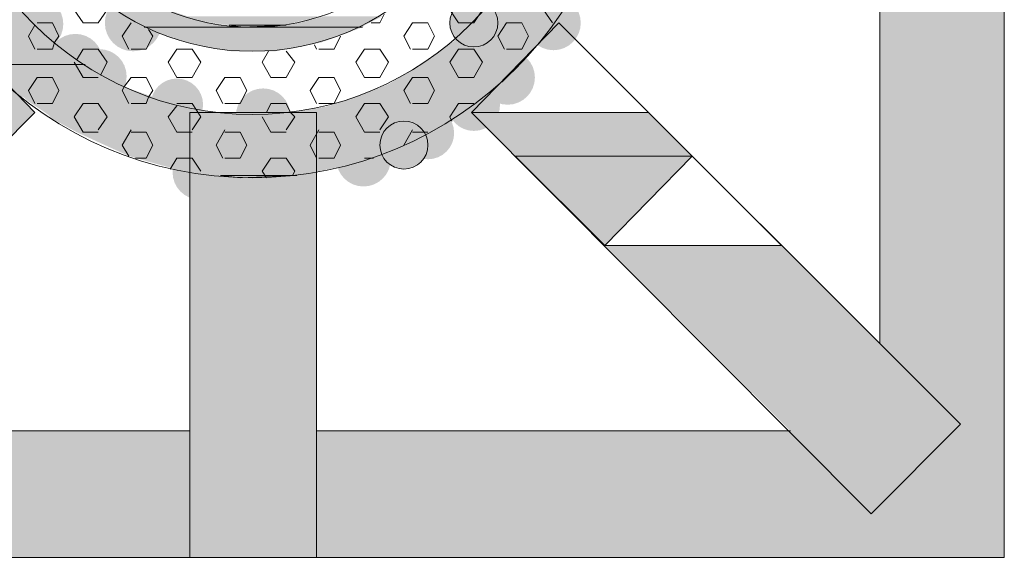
# Model space of a CAD drawing. Extents: x 3940905 to 4145695, y 925352 to 1109797.
# Tile 113 of 256: x 3951679 to 3951908, y 1099353 to 1099479. Entities that reach past the tile are written whole.
import ezdxf

# ---------------------------------------------------------------- set-up
doc = ezdxf.new("R2010")
doc.units = 0
doc.header["$LTSCALE"] = 750
doc.header["$MEASUREMENT"] = 0
doc.layers.add('CKD Equipments', color=252, linetype='CONTINUOUS', lineweight=0)

msp = doc.modelspace()

# ---------------------------------------------------------------- hatches: boundary and pattern name
at = {"layer": 'CKD Equipments', "true_color": 0xffffff}
h = msp.add_hatch(color=7, dxfattribs=at)
h.paths.add_polyline_path([(3951879.19, 1099403.03), (3951908.19, 1099513.95), (3951879.19, 1099513.95)])
h.paths.add_polyline_path([(3951908.19, 1099403.03), (3951879.19, 1099403.03), (3951908.19, 1099513.95)])
at = {"layer": 'CKD Equipments', "true_color": 0x808080}
h = msp.add_hatch(color=8, dxfattribs=at)
h.paths.add_polyline_path([(3951681.77, 1099478.33), (3951658.87, 1099483.93), (3951676.17, 1099483.93)])
h.paths.add_polyline_path([(3951662.43, 1099478.33), (3951681.77, 1099478.33), (3951658.87, 1099483.93)])
h = msp.add_hatch(color=8, dxfattribs=at)
edge = h.paths.add_edge_path(flags=16)
edge.add_arc((3951682.53, 1099477.57), 6.35, 0, 360)
h = msp.add_hatch(color=8, dxfattribs=at)
edge = h.paths.add_edge_path(flags=16)
edge.add_arc((3951705.17, 1099477.82), 6.61, 0, 360)
h = msp.add_hatch(color=8, dxfattribs=at)
edge = h.paths.add_edge_path(flags=16)
edge.add_arc((3951784.55, 1099477.82), 5.6, 0, 360)
h = msp.add_hatch(color=8, dxfattribs=at)
h.paths.add_polyline_path([(3951801.34, 1099475.28), (3951790.14, 1099483.93), (3951807.44, 1099483.93)])
h.paths.add_polyline_path([(3951782, 1099475.28), (3951801.34, 1099475.28), (3951790.14, 1099483.93)])
h = msp.add_hatch(color=8, dxfattribs=at)
edge = h.paths.add_edge_path(flags=16)
edge.add_arc((3951803.12, 1099477.82), 6.36, 0, 360)
h = msp.add_hatch(color=8, dxfattribs=at)
h.paths.add_polyline_path([(3951720.94, 1099478.33), (3951700.59, 1099481.38), (3951711.79, 1099481.38)])
h.paths.add_polyline_path([(3951705.68, 1099478.33), (3951720.94, 1099478.33), (3951700.59, 1099481.38)])
h = msp.add_hatch(color=8, dxfattribs=at)
h.paths.add_polyline_path([(3951744.35, 1099478.33), (3951716.87, 1099479.35), (3951749.95, 1099479.35)])
h.paths.add_polyline_path([(3951720.94, 1099478.33), (3951744.35, 1099478.33), (3951716.87, 1099479.35)])
h = msp.add_hatch(color=8, dxfattribs=at)
h.paths.add_polyline_path([(3951759.11, 1099477.31), (3951749.95, 1099479.35), (3951763.18, 1099479.35)])
h.paths.add_polyline_path([(3951740.79, 1099477.31), (3951759.11, 1099477.31), (3951749.95, 1099479.35)])
at = {"layer": 'CKD Equipments', "true_color": 0xff0000}
h = msp.add_hatch(color=1, dxfattribs=at)
h.paths.add_polyline_path([(3951682.28, 1099456.96), (3951641.06, 1099456.96), (3951661.92, 1099477.82)])
h.paths.add_polyline_path([(3951630.89, 1099446.78), (3951682.28, 1099456.96), (3951641.06, 1099456.96)])
h.paths.add_polyline_path([(3951672.1, 1099446.78), (3951630.89, 1099446.78), (3951682.28, 1099456.96)])
at = {"layer": 'CKD Equipments', "true_color": 0x808080}
h = msp.add_hatch(color=8, dxfattribs=at)
h.paths.add_polyline_path([(3951684.31, 1099475.28), (3951662.43, 1099478.33), (3951681.77, 1099478.33)])
h.paths.add_polyline_path([(3951664.98, 1099475.28), (3951684.31, 1099475.28), (3951662.43, 1099478.33)])
h = msp.add_hatch(color=8, dxfattribs=at)
h.paths.add_polyline_path([(3951730.1, 1099476.8), (3951705.68, 1099478.33), (3951720.94, 1099478.33)])
h.paths.add_polyline_path([(3951707.72, 1099476.8), (3951730.1, 1099476.8), (3951705.68, 1099478.33)])
h = msp.add_hatch(color=8, dxfattribs=at)
h.paths.add_polyline_path([(3951748.93, 1099473.24), (3951707.72, 1099476.8), (3951758.6, 1099476.8)])
h.paths.add_polyline_path([(3951717.38, 1099473.24), (3951748.93, 1099473.24), (3951707.72, 1099476.8)])
h = msp.add_hatch(color=8, dxfattribs=at)
h.paths.add_polyline_path([(3951740.79, 1099477.31), (3951720.94, 1099478.33), (3951744.35, 1099478.33)])
h.paths.add_polyline_path([(3951727.56, 1099477.31), (3951740.79, 1099477.31), (3951720.94, 1099478.33)])
h = msp.add_hatch(color=8, dxfattribs=at)
h.paths.add_polyline_path([(3951758.6, 1099476.8), (3951740.79, 1099477.31), (3951759.11, 1099477.31)])
h.paths.add_polyline_path([(3951733.16, 1099476.8), (3951758.6, 1099476.8), (3951740.79, 1099477.31)])
h = msp.add_hatch(color=8, dxfattribs=at)
h.paths.add_polyline_path([(3951693.47, 1099468.15), (3951664.98, 1099475.28), (3951684.31, 1099475.28)])
h.paths.add_polyline_path([(3951670.57, 1099468.15), (3951693.47, 1099468.15), (3951664.98, 1099475.28)])
h = msp.add_hatch(color=8, dxfattribs=at)
edge = h.paths.add_edge_path(flags=16)
edge.add_arc((3951691.69, 1099468.92), 6.35, 0, 360)
h = msp.add_hatch(color=8, dxfattribs=at)
h.paths.add_polyline_path([(3951799.81, 1099473.24), (3951782, 1099475.28), (3951801.34, 1099475.28)])
h.paths.add_polyline_path([(3951779.46, 1099473.24), (3951799.81, 1099473.24), (3951782, 1099475.28)])
h = msp.add_hatch(color=8, dxfattribs=at)
edge = h.paths.add_edge_path(flags=16)
edge.add_arc((3951674.64, 1099465.1), 6.61, 0, 360)
h = msp.add_hatch(color=8, dxfattribs=at)
edge = h.paths.add_edge_path(flags=16)
edge.add_arc((3951697.29, 1099465.36), 6.35, 0, 360)
h = msp.add_hatch(color=8, dxfattribs=at)
h.paths.add_polyline_path([(3951738.24, 1099471.21), (3951717.38, 1099473.24), (3951748.93, 1099473.24)])
h.paths.add_polyline_path([(3951728.07, 1099471.21), (3951738.24, 1099471.21), (3951717.38, 1099473.24)])
h = msp.add_hatch(color=8, dxfattribs=at)
h.paths.add_polyline_path([(3951795.23, 1099468.15), (3951779.46, 1099473.24), (3951799.81, 1099473.24)])
h.paths.add_polyline_path([(3951772.33, 1099468.15), (3951795.23, 1099468.15), (3951779.46, 1099473.24)])
h = msp.add_hatch(color=8, dxfattribs=at)
edge = h.paths.add_edge_path(flags=16)
edge.add_arc((3951792.43, 1099465.1), 6.36, 0, 360)
h = msp.add_hatch(color=8, dxfattribs=at)
h.paths.add_polyline_path([(3951704.15, 1099462.56), (3951671.08, 1099468.15), (3951693.98, 1099468.15)])
h.paths.add_polyline_path([(3951677.19, 1099462.56), (3951704.15, 1099462.56), (3951671.08, 1099468.15)])
h = msp.add_hatch(color=8, dxfattribs=at)
h.paths.add_polyline_path([(3951790.65, 1099463.57), (3951772.33, 1099468.15), (3951795.23, 1099468.15)])
h.paths.add_polyline_path([(3951764.7, 1099463.57), (3951790.65, 1099463.57), (3951772.33, 1099468.15)])
h = msp.add_hatch(color=8, dxfattribs=at)
edge = h.paths.add_edge_path(flags=16)
edge.add_arc((3951715.35, 1099458.74), 6.11, 0, 360)
h = msp.add_hatch(color=8, dxfattribs=at)
edge = h.paths.add_edge_path(flags=16)
edge.add_arc((3951784.55, 1099458.74), 6.11, 0, 360)
h = msp.add_hatch(color=8, dxfattribs=at)
h.paths.add_polyline_path([(3951712.8, 1099459.5), (3951677.19, 1099462.56), (3951704.15, 1099462.56)])
h.paths.add_polyline_path([(3951680.75, 1099459.5), (3951712.8, 1099459.5), (3951677.19, 1099462.56)])
h = msp.add_hatch(color=8, dxfattribs=at)
edge = h.paths.add_edge_path(flags=16)
edge.add_arc((3951735.45, 1099456.2), 6.35, 0, 360)
h = msp.add_hatch(color=8, dxfattribs=at)
h.paths.add_polyline_path([(3951784.04, 1099458.49), (3951762.16, 1099462.56), (3951789.13, 1099462.56)])
h.paths.add_polyline_path([(3951750.96, 1099458.49), (3951784.04, 1099458.49), (3951762.16, 1099462.56)])
h = msp.add_hatch(color=8, dxfattribs=at)
h.paths.add_polyline_path([(3951789.13, 1099462.56), (3951764.7, 1099463.57), (3951790.65, 1099463.57)])
h.paths.add_polyline_path([(3951762.16, 1099462.56), (3951789.13, 1099462.56), (3951764.7, 1099463.57)])
h = msp.add_hatch(color=8, dxfattribs=at)
h.paths.add_polyline_path([(3951715.35, 1099458.49), (3951680.75, 1099459.5), (3951712.8, 1099459.5)])
h.paths.add_polyline_path([(3951682.28, 1099458.49), (3951715.35, 1099458.49), (3951680.75, 1099459.5)])
h = msp.add_hatch(color=8, dxfattribs=at)
h.paths.add_polyline_path([(3951727.05, 1099456.45), (3951682.28, 1099458.49), (3951715.35, 1099458.49)])
h.paths.add_polyline_path([(3951685.33, 1099456.45), (3951727.05, 1099456.45), (3951682.28, 1099458.49)])
h = msp.add_hatch(color=8, dxfattribs=at)
h.paths.add_polyline_path([(3951781.49, 1099456.45), (3951750.96, 1099458.49), (3951784.04, 1099458.49)])
h.paths.add_polyline_path([(3951739.26, 1099456.45), (3951781.49, 1099456.45), (3951750.96, 1099458.49)])
h = msp.add_hatch(color=8, dxfattribs=at)
edge = h.paths.add_edge_path(flags=16)
edge.add_arc((3951773.86, 1099452.13), 6.11, 0, 360)
h = msp.add_hatch(color=8, dxfattribs=at)
h.paths.add_polyline_path([(3951780.48, 1099455.43), (3951685.33, 1099456.45), (3951781.49, 1099456.45)])
h.paths.add_polyline_path([(3951686.35, 1099455.43), (3951780.48, 1099455.43), (3951685.33, 1099456.45)])
h = msp.add_hatch(color=8, dxfattribs=at)
h.paths.add_polyline_path([(3951773.86, 1099452.38), (3951686.35, 1099455.43), (3951780.48, 1099455.43)])
h.paths.add_polyline_path([(3951691.94, 1099452.38), (3951773.86, 1099452.38), (3951686.35, 1099455.43)])
at = {"layer": 'CKD Equipments', "true_color": 0xff0000}
h = msp.add_hatch(color=1, dxfattribs=at)
h.paths.add_polyline_path([(3951718.4, 1099405.06), (3951747.91, 1099456.96), (3951718.4, 1099456.96)])
h.paths.add_polyline_path([(3951747.91, 1099405.06), (3951718.4, 1099405.06), (3951747.91, 1099456.96)])
h = msp.add_hatch(color=1, dxfattribs=at)
h.paths.add_polyline_path([(3951794.21, 1099446.78), (3951825.25, 1099456.96), (3951784.04, 1099456.96)])
h.paths.add_polyline_path([(3951835.43, 1099446.78), (3951794.21, 1099446.78), (3951825.25, 1099456.96)])
at = {"layer": 'CKD Equipments', "true_color": 0x808080}
h = msp.add_hatch(color=8, dxfattribs=at)
edge = h.paths.add_edge_path(flags=16)
edge.add_arc((3951768.26, 1099449.33), 5.6, 0, 360)
h = msp.add_hatch(color=8, dxfattribs=at)
h.paths.add_polyline_path([(3951768.77, 1099449.33), (3951691.94, 1099452.38), (3951773.86, 1099452.38)])
h.paths.add_polyline_path([(3951698.56, 1099449.33), (3951768.77, 1099449.33), (3951691.94, 1099452.38)])
h = msp.add_hatch(color=8, dxfattribs=at)
edge = h.paths.add_edge_path(flags=16)
edge.add_arc((3951758.85, 1099446.02), 6.35, 0, 360)
h = msp.add_hatch(color=8, dxfattribs=at)
h.paths.add_polyline_path([(3951761.65, 1099446.78), (3951698.56, 1099449.33), (3951768.77, 1099449.33)])
h.paths.add_polyline_path([(3951704.15, 1099446.78), (3951761.65, 1099446.78), (3951698.56, 1099449.33)])
h = msp.add_hatch(color=8, dxfattribs=at)
edge = h.paths.add_edge_path(flags=16)
edge.add_arc((3951720.69, 1099442.97), 6.35, 0, 360)
h = msp.add_hatch(color=8, dxfattribs=at)
h.paths.add_polyline_path([(3951756.05, 1099444.75), (3951704.15, 1099446.78), (3951761.65, 1099446.78)])
h.paths.add_polyline_path([(3951711.28, 1099444.75), (3951756.05, 1099444.75), (3951704.15, 1099446.78)])
h = msp.add_hatch(color=8, dxfattribs=at)
h.paths.add_polyline_path([(3951748.42, 1099443.22), (3951711.28, 1099444.75), (3951756.05, 1099444.75)])
h.paths.add_polyline_path([(3951716.87, 1099443.22), (3951748.42, 1099443.22), (3951711.28, 1099444.75)])
h = msp.add_hatch(color=8, dxfattribs=at)
h.paths.add_polyline_path([(3951743.33, 1099442.2), (3951716.87, 1099443.22), (3951748.42, 1099443.22)])
h.paths.add_polyline_path([(3951725.52, 1099442.2), (3951743.33, 1099442.2), (3951716.87, 1099443.22)])
h = msp.add_hatch(color=8, dxfattribs=at)
h.paths.add_polyline_path([(3951856.8, 1099384.2), (3951856.29, 1099425.92), (3951815.08, 1099425.92)])
h.paths.add_polyline_path([(3951898.01, 1099384.2), (3951856.8, 1099384.2), (3951856.29, 1099425.92)])
h = msp.add_hatch(color=8, dxfattribs=at)
h.paths.add_polyline_path([(3951718.4, 1099353.16), (3951747.91, 1099405.06), (3951718.4, 1099405.06)])
h.paths.add_polyline_path([(3951747.91, 1099353.16), (3951718.4, 1099353.16), (3951747.91, 1099405.06)])
at = {"layer": 'CKD Equipments', "true_color": 0xffffff}
h = msp.add_hatch(color=7, dxfattribs=at)
h.paths.add_polyline_path([(3951898.01, 1099384.2), (3951908.19, 1099403.03), (3951879.19, 1099403.03)])
h.paths.add_polyline_path([(3951908.19, 1099384.2), (3951898.01, 1099384.2), (3951908.19, 1099403.03)])
h = msp.add_hatch(color=7, dxfattribs=at)
h.paths.add_polyline_path([(3951589.16, 1099363.34), (3951718.4, 1099382.67), (3951607.99, 1099382.67)])
h.paths.add_polyline_path([(3951718.4, 1099363.34), (3951589.16, 1099363.34), (3951718.4, 1099382.67)])
h = msp.add_hatch(color=7, dxfattribs=at)
h.paths.add_polyline_path([(3951747.91, 1099363.34), (3951858.32, 1099382.67), (3951747.91, 1099382.67)])
h.paths.add_polyline_path([(3951877.15, 1099363.34), (3951747.91, 1099363.34), (3951858.32, 1099382.67)])
at = {"layer": 'CKD Equipments', "true_color": 0x808080}
h = msp.add_hatch(color=8, dxfattribs=at)
h.paths.add_polyline_path([(3951877.15, 1099363.34), (3951898.01, 1099384.2), (3951856.8, 1099384.2)])
h.paths.add_polyline_path([(3951898.01, 1099384.2), (3951877.15, 1099363.34)], flags=16)
at = {"layer": 'CKD Equipments', "true_color": 0xffffff}
h = msp.add_hatch(color=7, dxfattribs=at)
h.paths.add_polyline_path([(3951877.15, 1099363.34), (3951908.19, 1099382.67), (3951896.49, 1099382.67)])
h.paths.add_polyline_path([(3951908.19, 1099363.34), (3951877.15, 1099363.34), (3951908.19, 1099382.67)])
h = msp.add_hatch(color=7, dxfattribs=at)
h.paths.add_polyline_path([(3951896.49, 1099382.67), (3951908.19, 1099384.2), (3951898.01, 1099384.2)])
h.paths.add_polyline_path([(3951908.19, 1099382.67), (3951896.49, 1099382.67), (3951908.19, 1099384.2)])
h = msp.add_hatch(color=7, dxfattribs=at)
h.paths.add_polyline_path([(3951558.12, 1099353.16), (3951718.4, 1099363.34), (3951558.12, 1099363.34)])
h.paths.add_polyline_path([(3951718.4, 1099353.16), (3951558.12, 1099353.16), (3951718.4, 1099363.34)])
h = msp.add_hatch(color=7, dxfattribs=at)
h.paths.add_polyline_path([(3951747.91, 1099353.16), (3951908.19, 1099363.34), (3951747.91, 1099363.34)])
h.paths.add_polyline_path([(3951908.19, 1099353.16), (3951747.91, 1099353.16), (3951908.19, 1099363.34)])

# ---------------------------------------------------------------- linework, layer by layer
at = {"layer": 'CKD Equipments', "color": 8, "true_color": 0x808080}
for p, q in [((3951908.19, 1099703.23), (3951908.19, 1099353.16)), ((3951879.19, 1099513.95), (3951879.19, 1099403.03)), ((3951691.43, 1099480.87), (3951693.47, 1099477.82)), ((3951699.07, 1099480.87), (3951697.03, 1099477.82)), ((3951778.95, 1099480.87), (3951780.98, 1099477.82)), ((3951786.58, 1099480.87), (3951784.55, 1099477.82)), ((3951800.83, 1099480.87), (3951802.86, 1099477.82)), ((3951763.69, 1099479.86), (3951762.67, 1099477.82)), ((3951682.28, 1099456.96), (3951661.92, 1099477.82)), ((3951682.28, 1099477.31), (3951680.75, 1099474.77)), ((3951686.35, 1099477.82), (3951682.78, 1099477.82)), ((3951686.35, 1099477.82), (3951687.87, 1099474.77)), ((3951697.03, 1099477.82), (3951693.47, 1099477.82)), ((3951704.66, 1099477.82), (3951702.63, 1099474.77)), ((3951707.72, 1099476.8), (3951730.61, 1099476.8)), ((3951730.61, 1099476.8), (3951707.72, 1099476.8)), ((3951707.72, 1099476.8), (3951707.72, 1099476.8)), ((3951730.61, 1099476.8), (3951707.72, 1099476.8)), ((3951707.72, 1099476.8), (3951730.1, 1099476.8)), ((3951708.73, 1099476.29), (3951709.75, 1099474.77)), ((3951730.61, 1099476.8), (3951727.56, 1099477.31)), ((3951727.56, 1099477.31), (3951740.79, 1099477.31)), ((3951730.1, 1099476.8), (3951730.61, 1099476.8)), ((3951740.79, 1099477.31), (3951730.61, 1099476.8)), ((3951730.61, 1099476.8), (3951730.61, 1099476.8)), ((3951758.6, 1099476.8), (3951730.61, 1099476.8)), ((3951730.61, 1099476.8), (3951733.16, 1099476.8)), ((3951733.16, 1099476.8), (3951733.16, 1099476.8)), ((3951733.16, 1099476.8), (3951758.6, 1099476.8)), ((3951758.6, 1099476.8), (3951733.16, 1099476.8)), ((3951733.16, 1099476.8), (3951758.6, 1099476.8)), ((3951733.16, 1099476.8), (3951733.16, 1099476.8)), ((3951762.67, 1099477.82), (3951760.63, 1099477.82)), ((3951770.3, 1099477.82), (3951768.26, 1099474.77)), ((3951773.86, 1099477.82), (3951770.3, 1099477.82)), ((3951773.86, 1099477.82), (3951775.39, 1099474.77)), ((3951784.55, 1099477.82), (3951780.98, 1099477.82)), ((3951784.04, 1099456.96), (3951804.39, 1099477.82)), ((3951792.18, 1099477.82), (3951790.14, 1099474.77)), ((3951795.74, 1099477.82), (3951792.18, 1099477.82)), ((3951795.74, 1099477.82), (3951797.27, 1099474.77)), ((3951804.39, 1099477.82), (3951898.01, 1099384.2)), ((3951680.75, 1099474.77), (3951682.28, 1099471.72)), ((3951687.87, 1099474.77), (3951686.85, 1099473.24)), ((3951702.63, 1099474.77), (3951704.15, 1099471.72)), ((3951709.75, 1099474.77), (3951708.22, 1099471.72)), ((3951753.51, 1099474.77), (3951751.98, 1099471.72)), ((3951768.26, 1099474.77), (3951769.79, 1099471.72)), ((3951775.39, 1099474.77), (3951773.86, 1099471.72)), ((3951790.14, 1099474.77), (3951791.67, 1099471.72)), ((3951797.27, 1099474.77), (3951795.74, 1099471.72)), ((3951686.35, 1099471.72), (3951682.78, 1099471.72)), ((3951686.85, 1099473.24), (3951686.35, 1099471.72)), ((3951693.47, 1099471.72), (3951691.94, 1099469.17)), ((3951697.03, 1099471.72), (3951693.47, 1099471.72)), ((3951697.03, 1099471.72), (3951699.07, 1099468.66)), ((3951708.22, 1099471.72), (3951704.66, 1099471.72)), ((3951715.35, 1099471.72), (3951713.31, 1099468.66)), ((3951718.91, 1099471.72), (3951715.35, 1099471.72)), ((3951718.91, 1099471.72), (3951720.94, 1099468.66)), ((3951747.4, 1099472.73), (3951747.91, 1099471.72)), ((3951751.98, 1099471.72), (3951748.42, 1099471.72)), ((3951759.11, 1099471.72), (3951757.07, 1099468.66)), ((3951762.67, 1099471.72), (3951759.11, 1099471.72)), ((3951762.67, 1099471.72), (3951764.7, 1099468.66)), ((3951773.86, 1099471.72), (3951770.3, 1099471.72)), ((3951780.98, 1099471.72), (3951778.95, 1099468.66)), ((3951784.55, 1099471.72), (3951780.98, 1099471.72)), ((3951784.55, 1099471.72), (3951786.58, 1099468.66)), ((3951795.74, 1099471.72), (3951792.18, 1099471.72)), ((3951736.72, 1099471.21), (3951735.19, 1099468.66)), ((3951740.79, 1099471.21), (3951742.82, 1099468.66)), ((3951693.98, 1099468.15), (3951670.57, 1099468.15)), ((3951693.98, 1099468.15), (3951670.57, 1099468.15)), ((3951670.57, 1099468.15), (3951693.47, 1099468.15)), ((3951671.08, 1099468.15), (3951693.98, 1099468.15)), ((3951691.43, 1099468.66), (3951693.47, 1099465.1)), ((3951693.47, 1099468.15), (3951693.98, 1099468.15)), ((3951693.98, 1099468.15), (3951693.98, 1099468.15)), ((3951699.07, 1099468.66), (3951697.54, 1099465.61)), ((3951713.31, 1099468.66), (3951715.35, 1099465.1)), ((3951720.94, 1099468.66), (3951718.91, 1099465.1)), ((3951735.19, 1099468.66), (3951737.23, 1099465.1)), ((3951742.82, 1099468.66), (3951740.79, 1099465.1)), ((3951757.07, 1099468.66), (3951759.11, 1099465.1)), ((3951764.7, 1099468.66), (3951762.67, 1099465.1)), ((3951778.95, 1099468.66), (3951780.98, 1099465.1)), ((3951786.58, 1099468.66), (3951784.55, 1099465.1)), ((3951682.78, 1099465.1), (3951680.75, 1099462.05)), ((3951686.35, 1099465.1), (3951682.78, 1099465.1)), ((3951686.35, 1099465.1), (3951687.87, 1099462.05)), ((3951697.03, 1099465.1), (3951693.47, 1099465.1)), ((3951704.66, 1099465.1), (3951703.14, 1099463.07)), ((3951708.22, 1099465.1), (3951704.66, 1099465.1)), ((3951708.22, 1099465.1), (3951709.75, 1099462.05)), ((3951718.91, 1099465.1), (3951715.35, 1099465.1)), ((3951726.54, 1099465.1), (3951724.51, 1099462.05)), ((3951730.1, 1099465.1), (3951726.54, 1099465.1)), ((3951730.1, 1099465.1), (3951731.63, 1099462.05)), ((3951740.79, 1099465.1), (3951737.23, 1099465.1)), ((3951748.42, 1099465.1), (3951746.39, 1099462.05)), ((3951751.98, 1099465.1), (3951748.42, 1099465.1)), ((3951751.98, 1099465.1), (3951753.51, 1099462.05)), ((3951762.67, 1099465.1), (3951759.11, 1099465.1)), ((3951770.3, 1099465.1), (3951768.26, 1099462.05)), ((3951773.86, 1099465.1), (3951770.3, 1099465.1)), ((3951773.86, 1099465.1), (3951775.39, 1099462.05)), ((3951784.55, 1099465.1), (3951780.98, 1099465.1)), ((3951792.18, 1099465.1), (3951791.16, 1099464.08)), ((3951703.14, 1099463.07), (3951702.63, 1099462.05)), ((3951680.75, 1099462.05), (3951682.28, 1099459)), ((3951687.87, 1099462.05), (3951686.35, 1099459)), ((3951702.63, 1099462.05), (3951704.15, 1099459)), ((3951708.73, 1099460.52), (3951708.22, 1099459)), ((3951709.75, 1099462.05), (3951708.73, 1099460.52)), ((3951724.51, 1099462.05), (3951726.03, 1099459)), ((3951731.63, 1099462.05), (3951730.1, 1099459)), ((3951746.39, 1099462.05), (3951747.91, 1099459)), ((3951753.51, 1099462.05), (3951751.98, 1099459)), ((3951768.26, 1099462.05), (3951769.79, 1099459)), ((3951775.39, 1099462.05), (3951773.86, 1099459)), ((3951686.35, 1099459), (3951682.78, 1099459)), ((3951693.47, 1099459), (3951691.43, 1099455.94)), ((3951697.03, 1099459), (3951693.47, 1099459)), ((3951697.03, 1099459), (3951699.07, 1099455.94)), ((3951708.22, 1099459), (3951704.66, 1099459)), ((3951715.35, 1099458.49), (3951713.31, 1099455.94)), ((3951718.91, 1099459), (3951715.35, 1099459)), ((3951718.91, 1099459), (3951719.93, 1099457.47)), ((3951730.1, 1099459), (3951726.54, 1099459)), ((3951737.23, 1099459), (3951736.21, 1099456.96)), ((3951740.79, 1099459), (3951737.23, 1099459)), ((3951740.79, 1099459), (3951741.81, 1099456.96)), ((3951751.98, 1099459), (3951748.42, 1099459)), ((3951759.11, 1099459), (3951757.07, 1099455.94)), ((3951762.67, 1099459), (3951759.11, 1099459)), ((3951762.67, 1099459), (3951764.7, 1099455.94)), ((3951773.86, 1099459), (3951770.3, 1099459)), ((3951780.98, 1099459), (3951778.95, 1099455.94)), ((3951784.55, 1099459), (3951780.98, 1099459)), ((3951682.28, 1099456.96), (3951589.16, 1099363.34)), ((3951691.43, 1099455.94), (3951693.47, 1099452.38)), ((3951699.07, 1099455.94), (3951697.03, 1099452.89)), ((3951713.31, 1099455.94), (3951715.35, 1099452.38)), ((3951718.4, 1099353.16), (3951718.4, 1099456.96)), ((3951718.4, 1099456.96), (3951747.91, 1099456.96)), ((3951720.94, 1099455.94), (3951718.91, 1099452.89)), ((3951719.93, 1099457.47), (3951720.94, 1099455.94)), ((3951735.19, 1099455.94), (3951737.23, 1099452.38)), ((3951742.82, 1099455.94), (3951740.79, 1099452.89)), ((3951741.81, 1099456.96), (3951742.82, 1099455.94)), ((3951747.91, 1099456.96), (3951747.91, 1099353.16)), ((3951757.07, 1099455.94), (3951759.11, 1099452.38)), ((3951764.7, 1099455.94), (3951762.67, 1099452.89)), ((3951778.95, 1099455.94), (3951779.46, 1099454.92)), ((3951784.04, 1099456.96), (3951877.15, 1099363.34)), ((3951697.03, 1099452.38), (3951693.47, 1099452.38)), ((3951704.66, 1099452.89), (3951702.63, 1099449.33)), ((3951708.22, 1099452.38), (3951704.66, 1099452.38)), ((3951708.22, 1099452.38), (3951709.75, 1099449.33)), ((3951718.91, 1099452.38), (3951715.35, 1099452.38)), ((3951726.54, 1099452.89), (3951724.51, 1099449.33)), ((3951730.1, 1099452.38), (3951726.54, 1099452.38)), ((3951730.1, 1099452.38), (3951731.63, 1099449.33)), ((3951740.79, 1099452.38), (3951737.23, 1099452.38)), ((3951748.42, 1099452.89), (3951746.39, 1099449.33)), ((3951751.98, 1099452.38), (3951748.42, 1099452.38)), ((3951751.98, 1099452.38), (3951753.51, 1099449.33)), ((3951762.67, 1099452.38), (3951759.11, 1099452.38)), ((3951770.3, 1099452.89), (3951768.26, 1099449.33)), ((3951773.86, 1099452.38), (3951770.3, 1099452.38)), ((3951702.63, 1099449.33), (3951704.15, 1099446.78)), ((3951709.75, 1099449.33), (3951708.22, 1099446.27)), ((3951724.51, 1099449.33), (3951726.03, 1099446.27)), ((3951731.63, 1099449.33), (3951730.1, 1099446.27)), ((3951746.39, 1099449.33), (3951747.91, 1099446.27)), ((3951753.51, 1099449.33), (3951751.98, 1099446.27)), ((3951708.22, 1099446.27), (3951705.68, 1099446.27)), ((3951715.35, 1099446.27), (3951713.82, 1099443.73)), ((3951718.91, 1099446.27), (3951715.35, 1099446.27)), ((3951718.91, 1099446.27), (3951720.94, 1099443.22)), ((3951730.1, 1099446.27), (3951726.54, 1099446.27)), ((3951737.23, 1099446.27), (3951735.19, 1099443.22)), ((3951740.79, 1099446.27), (3951737.23, 1099446.27)), ((3951740.79, 1099446.27), (3951742.82, 1099443.22)), ((3951751.98, 1099446.27), (3951748.42, 1099446.27)), ((3951761.14, 1099446.27), (3951759.11, 1099446.27)), ((3951835.43, 1099446.78), (3951815.08, 1099425.92)), ((3951815.08, 1099425.92), (3951835.43, 1099446.78)), ((3951835.43, 1099446.78), (3951815.08, 1099425.92)), ((3951835.43, 1099446.78), (3951835.43, 1099446.78)), ((3951856.29, 1099425.92), (3951835.43, 1099446.78)), ((3951835.43, 1099446.78), (3951835.43, 1099446.78)), ((3951730.1, 1099441.7), (3951725.52, 1099442.2)), ((3951725.52, 1099442.2), (3951743.33, 1099442.2)), ((3951743.33, 1099442.2), (3951730.1, 1099441.7)), ((3951735.19, 1099443.22), (3951736.21, 1099441.7)), ((3951742.82, 1099443.22), (3951742.32, 1099442.2)), ((3951815.08, 1099425.92), (3951856.29, 1099425.92)), ((3951718.4, 1099382.67), (3951607.99, 1099382.67)), ((3951607.99, 1099382.67), (3951718.4, 1099382.67)), ((3951858.32, 1099382.67), (3951747.91, 1099382.67)), ((3951747.91, 1099382.67), (3951858.32, 1099382.67)), ((3951898.01, 1099384.2), (3951877.15, 1099363.34)), ((3951908.19, 1099353.16), (3951558.12, 1099353.16)), ((3951747.91, 1099353.16), (3951718.4, 1099353.16))]:
    msp.add_line(p, q, dxfattribs=at)
at = {"layer": 'CKD Equipments', "color": 1, "true_color": 0xff0000}
for p, q in [((3951804.39, 1099477.82), (3951784.04, 1099456.96)), ((3951784.04, 1099456.96), (3951804.39, 1099477.82)), ((3951804.39, 1099477.82), (3951784.04, 1099456.96)), ((3951804.39, 1099477.82), (3951804.39, 1099477.82)), ((3951825.25, 1099456.96), (3951804.39, 1099477.82)), ((3951804.39, 1099477.82), (3951804.39, 1099477.82)), ((3951784.04, 1099456.96), (3951825.25, 1099456.96)), ((3951835.43, 1099446.78), (3951794.21, 1099446.78)), ((3951794.21, 1099446.78), (3951815.08, 1099425.92)), ((3951815.08, 1099425.92), (3951835.43, 1099446.78))]:
    msp.add_line(p, q, dxfattribs=at)
at = {"layer": 'CKD Equipments', "color": 8, "true_color": 0x808080}
for centre, radius in [((3951732.9, 1099528.45), 86.75), ((3951732.9, 1099528.45), 72), ((3951732.9, 1099528.45), 57.24), ((3951732.9, 1099528.45), 51.64), ((3951784.55, 1099477.82), 5.6), ((3951768.26, 1099449.33), 5.6)]:
    msp.add_circle(centre, radius, dxfattribs=at)
for points in [[(3951730.61, 1099476.8), (3951727.56, 1099477.31), (3951740.79, 1099477.31)], [(3951730.1, 1099441.7), (3951725.52, 1099442.2), (3951743.33, 1099442.2)]]:
    msp.add_solid(points, dxfattribs=at)
at = {"layer": 'CKD Equipments', "color": 1, "true_color": 0xff0000}
msp.add_solid([(3951815.08, 1099425.92), (3951835.43, 1099446.78), (3951794.21, 1099446.78)], dxfattribs=at)

doc.saveas('drawing.dxf')
